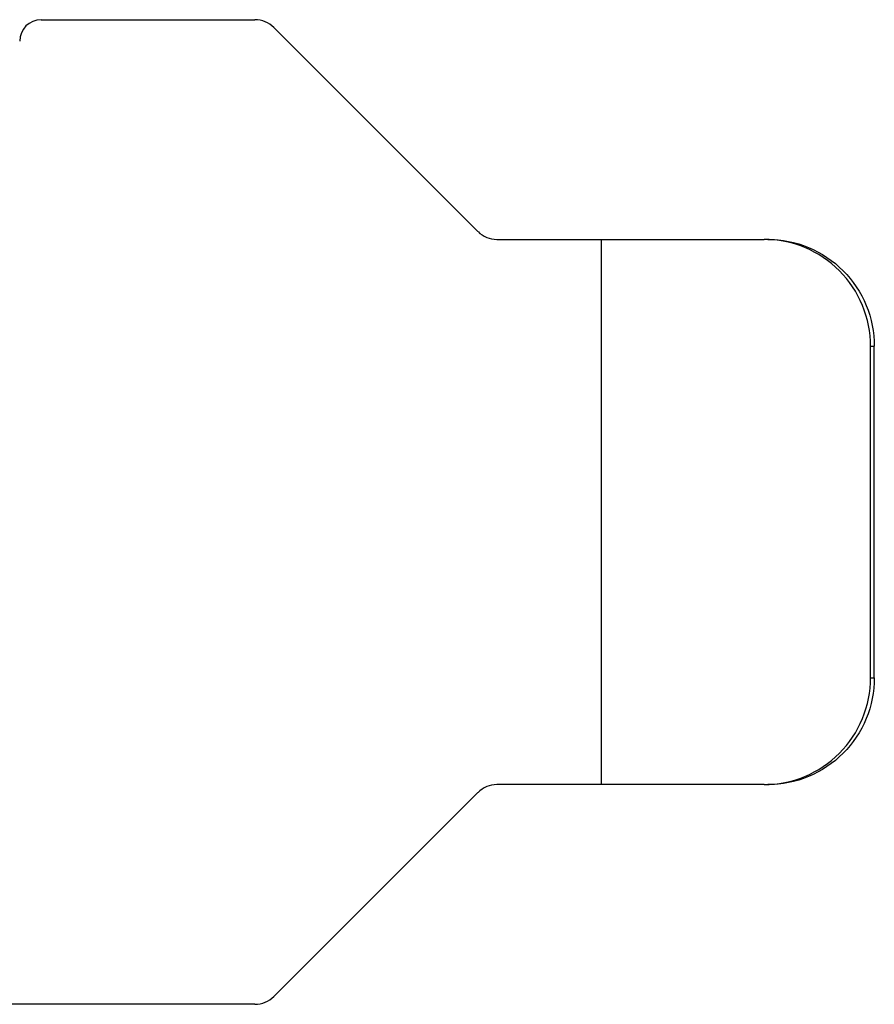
# Model space of a CAD drawing. Header units: millimetres. Extents: x -569 to -228, y 280 to 627.
# Tile 21 of 24: x -346 to -330, y 586 to 605. Entities that reach past the tile are written whole.
import ezdxf

# ---------------------------------------------------------------- set-up
doc = ezdxf.new("R2010")
doc.units = ezdxf.units.MM
doc.header["$LTSCALE"] = 32.67
doc.layers.add('00_COMPONENTS', color=7, linetype='CONTINUOUS')

msp = doc.modelspace()

# ---------------------------------------------------------------- linework, layer by layer
at = {"layer": '00_COMPONENTS', "color": 7}
for p, q in [((-345.653, 604.543), (-341.653, 604.543)), ((-341.3, 604.397), (-337.483, 600.58)), ((-337.129, 600.433), (-332.133, 600.433)), ((-335.171, 590.233), (-335.171, 600.433)), ((-330.141, 592.233), (-330.141, 598.433)), ((-330.071, 592.233), (-330.071, 598.433)), ((-332.133, 590.233), (-337.129, 590.233)), ((-337.483, 590.087), (-341.3, 586.27)), ((-341.653, 586.123), (-349.426, 586.123))]:
    msp.add_line(p, q, dxfattribs=at)
at = {"layer": '00_COMPONENTS', "color": 4}
for p, q in [((-330.141, 598.433), (-330.071, 598.433)), ((-330.141, 592.233), (-330.071, 592.233))]:
    msp.add_line(p, q, dxfattribs=at)
at = {"layer": '00_COMPONENTS', "color": 7}
for centre, radius, start, end in [((-345.653, 604.143), 0.4, 90, 180), ((-341.653, 604.043), 0.5, 45, 90), ((-337.129, 600.933), 0.5, 225, 270), ((-337.129, 589.733), 0.5, 90, 135), ((-341.653, 586.623), 0.5, 270, 315)]:
    msp.add_arc(centre, radius, start, end, dxfattribs=at)
for points, knots in [([(-330.141, 598.433), (-330.141, 598.693), (-330.245, 599.219), (-330.688, 599.884), (-331.35, 600.329), (-331.874, 600.433), (-332.133, 600.433)], [0, 0, 0, 0, 0.250459, 0.500623, 0.750422, 1, 1, 1, 1]), ([(-332.064, 600.433), (-331.804, 600.433), (-331.28, 600.329), (-330.618, 599.884), (-330.175, 599.219), (-330.071, 598.693), (-330.071, 598.433)], [0, 0, 0, 0, 0.249578, 0.499377, 0.749541, 1, 1, 1, 1]), ([(-332.133, 590.233), (-331.874, 590.233), (-331.35, 590.337), (-330.688, 590.783), (-330.245, 591.447), (-330.141, 591.973), (-330.141, 592.233)], [0, 0, 0, 0, 0.249578, 0.499377, 0.749541, 1, 1, 1, 1]), ([(-330.071, 592.233), (-330.071, 591.973), (-330.175, 591.447), (-330.618, 590.783), (-331.28, 590.337), (-331.804, 590.233), (-332.064, 590.233)], [0, 0, 0, 0, 0.250459, 0.500623, 0.750422, 1, 1, 1, 1])]:
    msp.add_open_spline(points, degree=3, knots=knots, dxfattribs=at)

doc.saveas('drawing.dxf')
